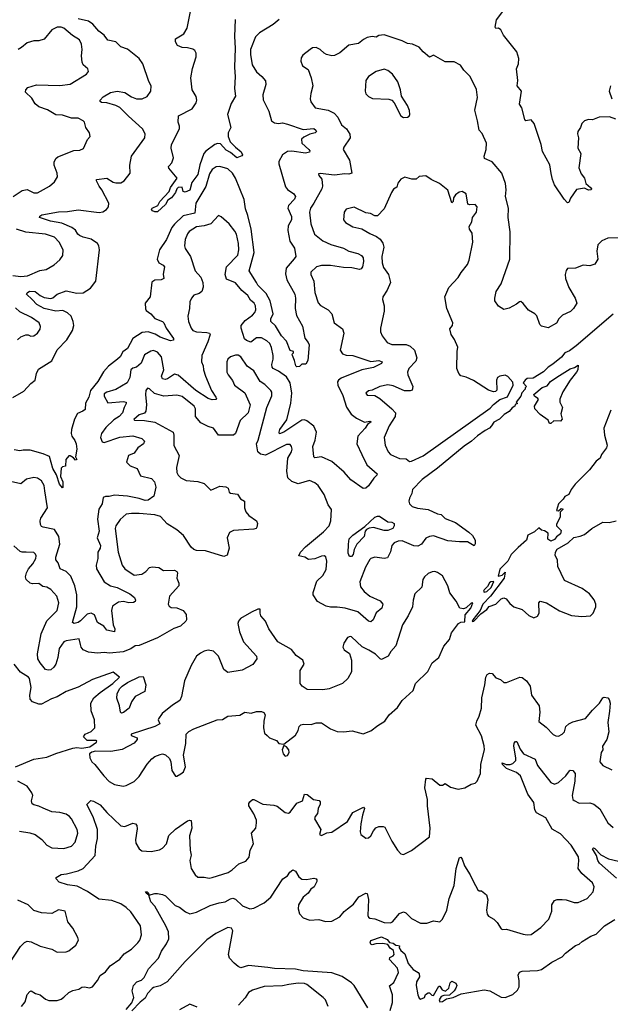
# Model space of a CAD drawing. Extents: x 1995161 to 2088924, y 769148 to 906007.
# Tile 215 of 256: x 2049257 to 2053793, y 829852 to 837413. Entities that reach past the tile are written whole.
import ezdxf

# ---------------------------------------------------------------- set-up
doc = ezdxf.new("R2010")
doc.units = 0

msp = doc.modelspace()

# ---------------------------------------------------------------- linework, layer by layer
at = {"layer": '0CON20XD'}
for points in [[(2050912.2, 837415), (2050906.2, 837283.8), (2050912.3, 837195), (2050907, 837047), (2050913.1, 836975), (2050907.8, 836885), (2050914.2, 836825.8), (2050882, 836768), (2050853.3, 836685), (2050878.8, 836585), (2050857, 836543), (2050857.5, 836515), (2050874, 836475), (2050913.4, 836433.4), (2050958.3, 836398.3), (2050968.8, 836375), (2050962.7, 836367.3), (2050925, 836351.2), (2050875, 836393.8), (2050841.7, 836411.7), (2050800.3, 836460.3), (2050775, 836462.2), (2050756.7, 836453.3), (2050687.2, 836402.8), (2050671.9, 836385), (2050641.6, 836298.4), (2050624.4, 836225), (2050578.2, 836161.8), (2050565, 836104), (2050527, 836087), (2050513.8, 836093.8), (2050505.6, 836125.6), (2050475, 836123.3), (2050464.4, 836115), (2050453.1, 836086.9), (2050424, 836045), (2050393.7, 836026.3), (2050375.8, 835994.2), (2050315, 835938.5), (2050295, 835937.5), (2050278, 835945), (2050268.8, 835955), (2050273.3, 835965), (2050319.2, 835985), (2050333.9, 836016.1), (2050405.5, 836094.5), (2050415.8, 836125), (2050467.5, 836195), (2050403.3, 836273.3), (2050400, 836285), (2050405, 836290), (2050425.9, 836314.1), (2050437.3, 836352.7), (2050420, 836425), (2050421.8, 836455), (2050483.1, 836575), (2050484.3, 836595), (2050473.8, 836626.2), (2050476.7, 836675), (2050580.8, 836729.2), (2050611.9, 836775), (2050616.4, 836793.6), (2050612.5, 836822.5), (2050582.2, 836875), (2050572.2, 836965), (2050583.1, 837036.9), (2050611.7, 837128.3), (2050612, 837155), (2050602, 837175), (2050586.8, 837186.8), (2050545, 837197.5), (2050505, 837198), (2050470, 837215), (2050453, 837243), (2050453.3, 837265), (2050516.4, 837303.6), (2050543.1, 837346.9), (2050569.7, 837475)], [(2053835, 836649.4), (2053785.7, 836665.7), (2053706.4, 836663.6), (2053656.4, 836643.6), (2053625, 836646.7), (2053595, 836636.7), (2053573.3, 836615), (2053563.3, 836585), (2053544, 836555), (2053542, 836535), (2053549.2, 836505), (2053544.2, 836425), (2053566, 836385), (2053551.4, 836275), (2053570, 836230), (2053596, 836195), (2053606, 836155), (2053642, 836125), (2053649.2, 836115), (2053646, 836105), (2053625, 836104.5), (2053595, 836120), (2053532.3, 836107.7), (2053487.3, 836042.7), (2053475, 836010), (2053465, 836007.5), (2053438.8, 836035), (2053365, 836143.8), (2053348.6, 836185), (2053339.5, 836230.5), (2053327.8, 836297.8), (2053271.8, 836401.8), (2053262.5, 836455), (2053208.8, 836615), (2053185, 836643.3), (2053145, 836636.2), (2053135.7, 836645.7), (2053112.5, 836735), (2053096.2, 836765), (2053110, 836865), (2053077.1, 836905), (2053084, 836945), (2053073.8, 837035), (2053088.8, 837075), (2053091.2, 837115), (2053076.4, 837166.4), (2052972.7, 837292.7), (2052952.5, 837335), (2052935, 837347.5), (2052915, 837343.8), (2052910, 837355), (2052918.6, 837411.4), (2052974.1, 837485.9)], [(2049205, 834511.9), (2049289.7, 834560.3), (2049341.7, 834618.3), (2049376.1, 834643.9), (2049385.5, 834695), (2049400.9, 834729.1), (2049505, 834794.2), (2049545, 834877.1), (2049618.1, 834955), (2049661.4, 835025), (2049671.9, 835065), (2049667.8, 835095), (2049652.2, 835135), (2049625, 835162.7), (2049588.5, 835178.5), (2049535, 835175.5), (2049445, 835195.2), (2049389.6, 835225), (2049352.3, 835265), (2049310.5, 835305), (2049313.6, 835315), (2049332.7, 835327.3), (2049375, 835325.8), (2049414.1, 835294.1), (2049445, 835279.3), (2049495, 835270.5), (2049512.6, 835277.4), (2049545.5, 835304.5), (2049615, 835329.6), (2049695, 835312.5), (2049745.4, 835314.6), (2049799.6, 835350.4), (2049842.9, 835405), (2049870, 835645), (2049865.4, 835675), (2049854.3, 835695), (2049805, 835727.8), (2049745, 835742.5), (2049716.1, 835756.1), (2049704.4, 835765), (2049686.7, 835796.7), (2049656.4, 835816.4), (2049579.5, 835849.5), (2049493.3, 835865), (2049410, 835895), (2049411.2, 835905), (2049427.5, 835915), (2049555, 835936.8), (2049625, 835940.4), (2049705, 835952), (2049866.7, 835933.3), (2049895, 835937.8), (2049924, 835955), (2049939.2, 835975), (2049942, 836005), (2049888.9, 836105), (2049866.5, 836135), (2049846.2, 836175), (2049847.5, 836185), (2049925, 836194.6), (2049975, 836164.6), (2049995, 836160.9), (2050035, 836161.1), (2050060, 836175), (2050105.7, 836235), (2050103.1, 836295), (2050115.8, 836365), (2050218.6, 836505), (2050221.9, 836535), (2050201.4, 836575), (2050091.7, 836671.7), (2050025, 836739.2), (2049995, 836753.9), (2049925, 836773.9), (2049886, 836776), (2049875, 836783.3), (2049876.2, 836795), (2049899.3, 836820.7), (2049955, 836853.1), (2050005.6, 836864.4), (2050065, 836852.7), (2050115, 836820.5), (2050155, 836803.8), (2050197.5, 836805), (2050236.8, 836823.2), (2050263.8, 836865), (2050266, 836905), (2050248.3, 836938.3), (2050202, 837075), (2050175, 837114), (2050085.5, 837185.5), (2050034.2, 837205), (2049995, 837242.5), (2049935, 837256.7), (2049906.5, 837295), (2049863.8, 837323.8), (2049819.2, 837379.2), (2049785, 837401.8), (2049705, 837418.9)], [(2051249.4, 837415), (2051203.8, 837376.2), (2051098.6, 837311.4), (2051068.8, 837281.2), (2051030.6, 837185), (2051030, 837145), (2051042.9, 837065), (2051075, 837012), (2051117.6, 836977.6), (2051144.3, 836944.3), (2051148.6, 836915), (2051125.5, 836835), (2051126.6, 836796.6), (2051170.9, 836710.9), (2051192, 836635), (2051215, 836620.8), (2051245, 836615.7), (2051275, 836619.4), (2051315, 836611.1), (2051435, 836570), (2051515, 836577.5), (2051531.9, 836565), (2051535.5, 836555), (2051526.7, 836545), (2051485, 836533.6), (2051438.5, 836511.5), (2051421.1, 836495), (2051424.4, 836465), (2051477.8, 836415), (2051484.4, 836405), (2051482.5, 836395), (2051451.3, 836388.7), (2051346, 836404), (2051315, 836400.7), (2051276.7, 836375), (2051246.9, 836325), (2051246.9, 836305), (2051299.3, 836129.3), (2051315, 836110), (2051362.5, 836075), (2051375.6, 836055), (2051366.5, 836035), (2051321.2, 835985), (2051315.5, 835965), (2051345, 835902.5), (2051344, 835875), (2051320.1, 835829.9), (2051316.2, 835795), (2051332.6, 835712.6), (2051367.3, 835657.3), (2051379.1, 835595), (2051365, 835577.3), (2051304.1, 835505.9), (2051297.8, 835462.2), (2051308.2, 835415), (2051370.8, 835305), (2051375.8, 835275), (2051372.2, 835195), (2051382.3, 835142.3), (2051429.4, 835059.4), (2051447.4, 834967.4), (2051472.9, 834935), (2051480.8, 834915), (2051471.2, 834795), (2051455, 834767.5), (2051423, 834767), (2051405, 834750), (2051385, 834747.5), (2051377.5, 834755), (2051368.8, 834795), (2051351.4, 834835), (2051350, 834845), (2051360, 834855), (2051360, 834865), (2051335, 834872.5), (2051305.2, 834945.2), (2051268.5, 834985), (2051221.3, 835061.3), (2051185.8, 835095), (2051185.6, 835115), (2051204.6, 835155), (2051180.9, 835255), (2051150.6, 835310.6), (2051085.6, 835375), (2051075.3, 835395.3), (2051019.5, 835485), (2051058.4, 835625), (2051034.2, 835805), (2051009.9, 835909.9), (2050991.5, 835961.5), (2050981.1, 836031.1), (2050914.8, 836195), (2050890.3, 836235), (2050855, 836268.3), (2050793.6, 836286.4), (2050765, 836281.8), (2050735, 836262.5), (2050715, 836229.2), (2050687.1, 836132.9), (2050609.6, 836005), (2050602.9, 835927.1), (2050513.8, 835906.2), (2050446.2, 835843.8), (2050425, 835815.7), (2050385.2, 835724.8), (2050331.9, 835645), (2050312.5, 835575), (2050325, 835545.7), (2050358.2, 835528.2), (2050368.5, 835515), (2050357.9, 835457.9), (2050363.3, 835425), (2050344.4, 835415.6), (2050295, 835413.6), (2050271.8, 835398.2), (2050259.4, 835285), (2050221.1, 835235), (2050223, 835193), (2050229.1, 835179.1), (2050265, 835154.4), (2050295, 835119.1), (2050355, 835095.5), (2050365, 835085.8), (2050382.9, 835045), (2050437.5, 834965), (2050437.6, 834952.4), (2050415, 834945.8), (2050335, 834973.8), (2050296.9, 834996.9), (2050245, 835014.7), (2050198.2, 835011.8), (2050127.1, 834965), (2050085, 834887.5), (2050048.2, 834861.8), (2050028.1, 834825), (2050007.5, 834805), (2049938.5, 834751.5), (2049900.2, 834709.8), (2049857.2, 834635), (2049801.8, 834565), (2049789.2, 834515), (2049763.2, 834466.8), (2049759.7, 834420.3), (2049743.2, 834406.8), (2049701.5, 834388.5), (2049676.7, 834345), (2049654, 834266), (2049652.2, 834235), (2049656.2, 834215), (2049680.8, 834180.8), (2049690.7, 834155), (2049694.6, 834115), (2049686.5, 834056.5), (2049695.8, 834034.2), (2049685, 834030), (2049669.4, 834049.4), (2049645, 834064.3), (2049635, 834064), (2049611.2, 834035), (2049610, 833985), (2049585, 833980), (2049575, 833970), (2049570, 833905), (2049587.9, 833865), (2049589.3, 833820.7), (2049585, 833817.5), (2049561.9, 833845), (2049538.8, 833918.8), (2049512.6, 833965), (2049485, 834058.8), (2049438.5, 834078.5), (2049336.4, 834106.4), (2049284, 834106), (2049257.7, 834102.3), (2049215, 834110)], [(2049206.7, 836055), (2049275, 836101.1), (2049315, 836108.1), (2049365, 836084.2), (2049394.2, 836084.2), (2049486.2, 836135), (2049525, 836166.7), (2049548, 836205), (2049544.3, 836235), (2049520.6, 836295), (2049522.1, 836317.9), (2049535, 836346.2), (2049550.2, 836359.8), (2049672.8, 836407.2), (2049719.4, 836410.6), (2049745.9, 836424.1), (2049777.9, 836492.1), (2049798.8, 836515), (2049792, 836545), (2049764.6, 836584.6), (2049755, 836626), (2049745, 836637.1), (2049705, 836656.9), (2049655, 836656.4), (2049585, 836679.2), (2049535, 836681.2), (2049471.7, 836721.7), (2049404.2, 836744.2), (2049375.4, 836765.4), (2049351.1, 836811.1), (2049302, 836855), (2049304, 836875), (2049319.1, 836890.9), (2049385, 836912.7), (2049565, 836907.8), (2049645, 836918.1), (2049770, 836995), (2049786.7, 837015), (2049780, 837035), (2049745.7, 837065.7), (2049735.6, 837085.6), (2049730.5, 837135), (2049737.8, 837185), (2049730.6, 837225), (2049716.9, 837256.9), (2049662.4, 837292.4), (2049596.8, 837346.8), (2049575, 837354.7), (2049545, 837355.3), (2049504.2, 837335.8), (2049445, 837263.8), (2049405, 837250.9), (2049365, 837250.4), (2049315, 837235.4), (2049271.7, 837198.3), (2049245, 837184.7)], [(2053955, 835741.1), (2053775, 835736.2), (2053727.5, 835715), (2053696.4, 835683.6), (2053690, 835635), (2053696.2, 835575), (2053673.3, 835535), (2053635, 835522.5), (2053585, 835528.8), (2053525, 835503.8), (2053465, 835502.5), (2053454.1, 835485.9), (2053446.2, 835455), (2053448, 835425), (2053474, 835355), (2053522, 835275), (2053536, 835235), (2053510, 835195), (2053487.3, 835172.7), (2053425, 835143.3), (2053396.7, 835115), (2053378.8, 835081.2), (2053315, 835046.2), (2053265, 835058), (2053251.1, 835071.1), (2053227.7, 835137.7), (2053212.5, 835155), (2053165, 835183.3), (2053125, 835232.5), (2053105, 835247.5), (2053095, 835246.7), (2053072.3, 835227.7), (2053015, 835196.7), (2052975, 835186.7), (2052933.1, 835213.1), (2052907.3, 835255), (2052905.6, 835275), (2052915.6, 835325), (2052955.8, 835385), (2053022.5, 835575), (2053024.2, 835784.2), (2053009.2, 835895), (2053010, 835965), (2052987.5, 836055), (2052994.2, 836105), (2052988, 836155), (2052960, 836235), (2052885, 836321.2), (2052826.8, 836346.8), (2052824.4, 836365), (2052840.8, 836415), (2052842, 836465), (2052809.7, 836539.7), (2052784.6, 836564.6), (2052774.1, 836635.9), (2052752.4, 836717.6), (2052772.2, 836815), (2052765.4, 836875.4), (2052717.6, 836977.6), (2052668, 837025), (2052642.7, 837062.7), (2052595, 837088.8), (2052525, 837090), (2052435, 837141.2), (2052405, 837126.2), (2052355.9, 837165.9), (2052325, 837201.4), (2052275, 837224.2), (2052235, 837230), (2052195, 837251.2), (2052055, 837296.2), (2052015, 837291.2), (2051995, 837278.8), (2051965, 837282.5), (2051925.3, 837274.7), (2051898.5, 837261.5), (2051860, 837230), (2051785, 837216.9), (2051715, 837158.9), (2051675, 837137.5), (2051655, 837135.6), (2051614.5, 837144.5), (2051594.4, 837154.4), (2051564.4, 837184.4), (2051535, 837198), (2051506.4, 837196.4), (2051488.8, 837185), (2051430.9, 837139.1), (2051419.5, 837120.5), (2051416, 837095), (2051429.2, 837059.2), (2051471.5, 837031.5), (2051496.7, 836965), (2051509.4, 836905), (2051492.2, 836845), (2051488.1, 836805), (2051492.6, 836782.6), (2051526.6, 836736.6), (2051625, 836717.1), (2051672.9, 836695), (2051700, 836665), (2051728, 836605), (2051766, 836575), (2051793.4, 836533.4), (2051795.4, 836504.6), (2051747.5, 836435), (2051742, 836415), (2051790.6, 836335), (2051807.5, 836235), (2051785, 836226.2), (2051755, 836229.2), (2051675, 836218.9), (2051565, 836232.5), (2051550.7, 836229.3), (2051553.3, 836215), (2051576.9, 836186.9), (2051582.2, 836135), (2051576.5, 836115), (2051515, 836004), (2051490, 835965), (2051483.5, 835935), (2051493.6, 835845), (2051521.9, 835765), (2051585, 835714.5), (2051646.7, 835686.7), (2051745, 835658.2), (2051784.2, 835634.2), (2051855, 835617.7), (2051881.9, 835601.9), (2051895.5, 835585), (2051898.2, 835555), (2051888.6, 835515), (2051879.5, 835500.5), (2051865.6, 835494.4), (2051807.7, 835507.7), (2051745, 835508.9), (2051645, 835526.2), (2051574.7, 835525.3), (2051537.1, 835515), (2051492.5, 835475), (2051492.5, 835455), (2051516.1, 835406.1), (2051525, 835317.5), (2051548.6, 835238.6), (2051567, 835217), (2051625, 835185.7), (2051653.8, 835155), (2051673.3, 835085), (2051735, 835038.8), (2051745.6, 835005), (2051718.6, 834875), (2051736.3, 834846.3), (2051765, 834836.5), (2051815, 834833.8), (2051955, 834786.8), (2052014.6, 834795.4), (2052040, 834785), (2052035, 834773.1), (2051975, 834740.8), (2051885, 834722.7), (2051725, 834661.2), (2051705, 834645.4), (2051698.8, 834631.2), (2051700.8, 834605), (2051738, 834528), (2051766.4, 834436.4), (2051803.4, 834383.4), (2051842.6, 834352.6), (2051905, 834321.5), (2051945, 834330), (2051955.8, 834325.8), (2051927.1, 834302.9), (2051911.1, 834275), (2051854.7, 834215), (2051846.9, 834155), (2051885.5, 834075), (2051923.6, 833993.6), (2052003.1, 833925), (2052001.1, 833915), (2051977.7, 833892.3), (2051937, 833833), (2051915, 833816.3), (2051895, 833811.7), (2051799, 833879), (2051749, 833939), (2051655, 834020.7), (2051575, 834056.5), (2051525, 834049.2), (2051516.2, 834055), (2051507.6, 834135), (2051527.1, 834185), (2051536.9, 834245), (2051515, 834291.4), (2051462.4, 834332.4), (2051445, 834340.9), (2051425, 834338.7), (2051285, 834244.3), (2051253, 834233), (2051249.5, 834245), (2051255.4, 834265), (2051308.9, 834341.1), (2051338.8, 834468.8), (2051346.8, 834545), (2051335.3, 834625), (2051305, 834669.3), (2051245, 834713.1), (2051205, 834733.3), (2051196.5, 834745), (2051192.7, 834765), (2051203.9, 834805), (2051203.8, 834833.8), (2051191.5, 834895), (2051177.1, 834925), (2051155, 834946.2), (2051115, 834970.4), (2051075, 834969.1), (2051033.5, 834936.5), (2050998.5, 834948.5), (2050983.2, 834963.2), (2050958.2, 835045), (2050958.8, 835065), (2050987.6, 835102.4), (2051045, 835144.6), (2051062.3, 835165), (2051071.8, 835185), (2051068.5, 835215), (2051059.1, 835235), (2051030, 835260), (2051010, 835295), (2050962.4, 835332.4), (2050915, 835392.5), (2050845, 835421.1), (2050834.5, 835455), (2050846.2, 835515), (2050931.8, 835605), (2050939.7, 835645), (2050936.6, 835695), (2050921.8, 835765), (2050909.6, 835789.6), (2050865, 835844.3), (2050805, 835900), (2050785, 835908.8), (2050724.1, 835845.9), (2050675, 835828.8), (2050615, 835822), (2050558.1, 835785), (2050545, 835769.2), (2050527.3, 835725), (2050522.3, 835675), (2050527.5, 835655), (2050570, 835595), (2050603.8, 835485), (2050647.1, 835435), (2050664.4, 835395), (2050665, 835360), (2050655.7, 835325), (2050635, 835310), (2050595, 835297.5), (2050575.7, 835275), (2050564.3, 835245), (2050560.8, 835195), (2050547.5, 835135), (2050554.2, 835095), (2050572.9, 835045), (2050587.2, 835027.2), (2050615, 835015.5), (2050695, 835011.8), (2050715.7, 835005), (2050718.9, 834995), (2050701.8, 834938.2), (2050657.1, 834832.9)], [(2052205, 836662.9), (2052235, 836664), (2052247.5, 836672.5), (2052252.9, 836685), (2052251.4, 836715), (2052235, 836753.3), (2052190, 836825), (2052181.9, 836875), (2052160.4, 836935), (2052119.4, 836995), (2052085, 837023.1), (2052055, 837033.8), (2051994.4, 837015.6), (2051935, 836975.8), (2051915.5, 836944.5), (2051910, 836865), (2051915, 836843.3), (2051935, 836823.3), (2051967.5, 836807.5), (2052092.7, 836802.7), (2052115.7, 836795.7), (2052133.8, 836775), (2052184, 836675), (2052205, 836662.9)], [(2053793.3, 836905), (2053783.8, 836865), (2053803.8, 836805)], [(2052250.5, 834020.5), (2052265, 834022.5), (2052355, 834062.4), (2052870.5, 834429.5), (2052895, 834457.1), (2052944.6, 834495.4), (2053004.6, 834515.4), (2053047.5, 834605), (2053045, 834630), (2053005, 834673.3), (2052985, 834682.5), (2052945, 834676.2), (2052926.1, 834663.9), (2052918, 834645), (2052921.1, 834568.9), (2052911.5, 834558.5), (2052895, 834555.6), (2052858.7, 834568.7), (2052741.9, 834641.9), (2052685, 834666.7), (2052645, 834676.7), (2052630, 834695), (2052614.2, 834735), (2052615.8, 834865), (2052621.3, 834898.7), (2052596.6, 834956.6), (2052570, 834995), (2052561.7, 835038.3), (2052581.2, 835065), (2052584, 835085), (2052538.8, 835195), (2052522.9, 835285), (2052553.7, 835356.3), (2052625, 835432.5), (2052647.8, 835472.2), (2052696.1, 835533.9), (2052710, 835565), (2052738.1, 835705), (2052732.6, 835772.6), (2052712.5, 835805), (2052708.2, 835825), (2052728.7, 835861.3), (2052734.3, 835895), (2052764.1, 835935), (2052769.6, 835975), (2052755, 835993.3), (2052715, 835990), (2052698.8, 835995), (2052685.7, 836075), (2052655, 836094.4), (2052632.1, 836087.9), (2052603.4, 836066.6), (2052590, 836045), (2052585, 836017.5), (2052575, 836006.7), (2052545, 836103.3), (2052480, 836155), (2052416.7, 836186.7), (2052375, 836212.5), (2052325, 836207.5), (2052301.7, 836188.3), (2052268.3, 836188.3), (2052215, 836202.5), (2052185, 836187.5), (2052162.3, 836157.7), (2052153, 836127), (2052128.8, 836111.2), (2052112, 836085), (2052055, 835960), (2052005, 835907.5), (2051985, 835907.5), (2051950, 835925), (2051915, 835930), (2051825, 835972.9), (2051765, 835958), (2051748.8, 835935), (2051743.8, 835875), (2051760, 835855), (2051815, 835822.5), (2051885, 835806), (2051945, 835770.8), (2051998.3, 835748.3), (2052026.2, 835726.2), (2052046.9, 835696.9), (2052053.2, 835665), (2052039.1, 835595), (2052040, 835545), (2052050.9, 835510.9), (2052088.9, 835455), (2052105.8, 835395), (2052080, 835335), (2052046, 835285), (2052044.2, 835265), (2052057.5, 835215), (2052056.8, 835173.2), (2052028, 835045), (2052029.2, 835015), (2052042, 834985), (2052080, 834935), (2052115, 834918.2), (2052225, 834917.3), (2052255.8, 834905), (2052288.9, 834875), (2052307.9, 834815), (2052300.6, 834789.4), (2052244.8, 834735.2), (2052236.7, 834705), (2052237.8, 834685), (2052276.3, 834595), (2052271.2, 834568.8), (2052255, 834562.6), (2052211.9, 834561.9), (2052125, 834600), (2052085, 834607.8), (2052022.5, 834595), (2051965, 834568.8), (2051935, 834563.3), (2051916.7, 834545), (2051925, 834530), (2051985, 834526.7), (2052023.3, 834505), (2052115, 834425.7), (2052143.1, 834393.1), (2052141.3, 834365), (2052094.4, 834295), (2052057.5, 834205), (2052064.3, 834145), (2052087.1, 834095), (2052103.8, 834073.8), (2052172.9, 834042.9), (2052225, 834040.8), (2052250.5, 834020.5)], [(2049205, 835449.6), (2049265, 835440.4), (2049317.5, 835445), (2049412.6, 835487.4), (2049460, 835495), (2049520.6, 835529.4), (2049565, 835568), (2049588.3, 835601.7), (2049590.5, 835645), (2049560.4, 835705), (2049525, 835742.5), (2049456.2, 835766.2), (2049305, 835781.2), (2049233.5, 835803.5)], [(2049241.2, 834955), (2049265, 834976.2), (2049305, 834993.3), (2049322.5, 834992.5), (2049341.7, 834981.7), (2049365, 834983.8), (2049395, 835006.7), (2049413.8, 835035), (2049417.3, 835057.3), (2049406, 835085), (2049348, 835125), (2049258.3, 835168.3), (2049225, 835199.4)], [(2053815, 835152.6), (2053530.5, 834909.5), (2053479.7, 834870.3), (2053445, 834853.8), (2053417.6, 834822.4), (2053352, 834768), (2053315, 834745.5), (2053280.6, 834709.4), (2053200, 834660), (2053155, 834656.6), (2053138.1, 834645), (2053124.3, 834624.3), (2053150, 834595), (2053140, 834585), (2053140, 834575), (2053113, 834547), (2053107, 834523), (2053070, 834475), (2053080, 834465), (2053061.7, 834458.3), (2053060, 834445), (2053038.3, 834431.7), (2053015, 834403.8), (2052978.5, 834381.5), (2052941.4, 834345), (2052898.3, 834321.7), (2052880.4, 834295)], [(2050657.1, 834832.9), (2050654, 834785), (2050666.2, 834755), (2050668.5, 834725), (2050683.3, 834675), (2050730.9, 834565), (2050764.2, 834515), (2050768, 834505), (2050763.8, 834496.2), (2050735, 834493.1), (2050705, 834504.3), (2050610, 834565), (2050474.2, 834684.2), (2050445, 834689.6), (2050391.9, 834655), (2050375, 834650.9), (2050354.8, 834654.8), (2050347.2, 834675), (2050364, 834725), (2050345.8, 834825), (2050315, 834858.5), (2050285, 834873.6), (2050265, 834868.2), (2050215, 834838.5), (2050190, 834775), (2050155, 834745.4), (2050125, 834736.1), (2050110.9, 834725), (2050102.1, 834665), (2050082, 834625), (2049995, 834572.7), (2049925, 834553.3), (2049905, 834538.5), (2049905, 834520.5), (2049935, 834471.6), (2050055, 834480), (2050074.2, 834475), (2050075.5, 834465), (2050058.7, 834435), (2050047.1, 834395), (2050021.2, 834365), (2049980.8, 834339.2), (2049919.8, 834280.2), (2049885.5, 834235), (2049876.9, 834205), (2049891.1, 834171.1), (2049905, 834166), (2050025, 834207.3), (2050126.6, 834216.6), (2050195, 834196.4), (2050214.4, 834175), (2050208.5, 834155), (2050164.7, 834125.3), (2050136.7, 834085), (2050093.3, 834066.7), (2050078.1, 834015), (2050105, 833987.9), (2050160, 833965), (2050185, 833911.1), (2050269.1, 833889.1), (2050293.2, 833865), (2050303.2, 833823.2), (2050286.8, 833753.2), (2050245, 833723.6), (2050220.5, 833720.5), (2050175, 833736.2), (2050085, 833753.8), (2049985, 833761.6), (2049945, 833751.5), (2049915, 833752.5), (2049897.3, 833742.7), (2049890.5, 833695), (2049863.8, 833655), (2049853.4, 833576.6), (2049867.7, 833485), (2049852.7, 833435), (2049878.1, 833375), (2049873.8, 833355), (2049856.2, 833325), (2049857.1, 833275), (2049845.3, 833225), (2049848, 833195), (2049905, 833095.6), (2049955.4, 833065.4), (2050005, 833053.6), (2050102, 833005), (2050140, 832975), (2050147.5, 832955), (2050145, 832943.8), (2050131.7, 832938.3), (2050095, 832935.8), (2050054.5, 832944.5), (2050015, 832939.5), (2049969.6, 832910.4), (2049962.1, 832875), (2049975.7, 832765), (2049987.5, 832735), (2049985, 832713.3), (2049927.5, 832725), (2049902, 832755), (2049855, 832784.4), (2049831.3, 832841.3), (2049805, 832856.2), (2049775, 832848.9), (2049725, 832796.2), (2049705, 832783.1), (2049675.8, 832775.8), (2049662.7, 832782.7), (2049694.7, 832905), (2049696.5, 832995), (2049680.3, 833065), (2049650, 833140), (2049615, 833176.5), (2049567, 833197), (2049551.7, 833241.7), (2049535.5, 833265.5), (2049535.6, 833285.6), (2049566.4, 833385), (2049558.4, 833445), (2049525, 833498.2), (2049436.7, 833515), (2049425, 833522), (2049417.5, 833537.5), (2049414.6, 833565), (2049420, 833585), (2049470, 833665), (2049450, 833795), (2049445.6, 833835.6), (2049425, 833872.5), (2049395, 833892.9), (2049365, 833898.4), (2049308.6, 833885), (2049265, 833848), (2049187.3, 833867.3)], [(2052880.4, 834295), (2052864.4, 834275), (2052830.9, 834259.1), (2052771.9, 834218.1), (2052727.8, 834175), (2052671.5, 834138.5), (2052465, 833968.7), (2052348.6, 833881.4), (2052273.5, 833805), (2052268, 833775), (2052250.4, 833739.6), (2052246.5, 833715), (2052251.1, 833695), (2052272, 833675), (2052312.3, 833662.3), (2052395, 833652.5), (2052465, 833619.1), (2052495, 833612.1), (2052525, 833583.1), (2052605, 833551.7), (2052707.7, 833477.7), (2052735, 833451.8), (2052754.2, 833415), (2052755, 833387.5), (2052746.7, 833373.3), (2052695, 833402.4), (2052633.8, 833403.8), (2052545, 833410.8), (2052435, 833450), (2052404.7, 833445.3), (2052375, 833431.1), (2052344.1, 833385.9), (2052315, 833370), (2052285, 833372.5), (2052195, 833410.3), (2052165, 833409.1), (2052131.9, 833395), (2052115.5, 833375), (2052104.6, 833325.4), (2052080.8, 833279.2), (2052055, 833273.9), (2051985, 833285.4), (2051955, 833276.4), (2051945, 833266.9), (2051911.7, 833208.3), (2051869.2, 833095), (2051875, 833058.6), (2051902.4, 833022.4), (2051947, 832987), (2052025, 832950), (2052045.7, 832925), (2052038.6, 832895), (2051995, 832857.5), (2051972.5, 832805), (2051955, 832788), (2051935, 832792.9), (2051855, 832864.4), (2051757.1, 832892.9), (2051695, 832902.1), (2051645, 832901.4), (2051610.3, 832910.3), (2051543.7, 832943.7), (2051511.1, 832995), (2051510.6, 833015), (2051539.1, 833100.9), (2051584.4, 833145), (2051610.3, 833189.7), (2051615.5, 833255), (2051608.2, 833288.2), (2051595, 833294.4), (2051575, 833292.7), (2051525, 833273.6), (2051475, 833267.5), (2051446.4, 833286.4), (2051400, 833295), (2051414, 833325), (2051451.5, 833365), (2051590.2, 833479.8), (2051633.2, 833525), (2051647.1, 833565), (2051652, 833652), (2051625, 833686.7), (2051595.4, 833765.4), (2051548.1, 833835), (2051525, 833857.1), (2051483.2, 833873.2), (2051395, 833848.5), (2051347.1, 833867.1), (2051315.6, 833895), (2051309.1, 833945), (2051317.1, 834045), (2051344.2, 834095), (2051348.6, 834115), (2051345.7, 834135), (2051335, 834150), (2051305, 834150.8), (2051145, 834069.6), (2051107.4, 834077.4), (2051086.7, 834095), (2051075.5, 834155), (2051088.5, 834185), (2051155.6, 834435), (2051193.3, 834525), (2051193.2, 834553.2), (2051187.1, 834565), (2051140.8, 834610.8), (2051105, 834634.4), (2051055, 834716), (2051005, 834751.2), (2050954.6, 834824.6), (2050935, 834836.9), (2050913.2, 834836.8), (2050876.8, 834823.2), (2050856, 834805), (2050847.5, 834785), (2050848.1, 834705), (2050857.1, 834685), (2050892.6, 834642.6), (2050908, 834605), (2050986.1, 834546.1), (2051027.5, 834455), (2051012.7, 834395), (2050950, 834335), (2050914, 834236), (2050898.9, 834221.1), (2050785, 834222.3), (2050745.2, 834275.2), (2050705, 834287.7), (2050647.4, 834317.4), (2050608.3, 834365), (2050607.6, 834425), (2050596.9, 834445), (2050505, 834520), (2050465, 834528.8), (2050365, 834521.1), (2050291.9, 834541.9), (2050255, 834578), (2050237.5, 834582.5), (2050226.7, 834565), (2050224.4, 834535.6), (2050230.5, 834455), (2050224.7, 834405.3), (2050215, 834391.9), (2050175, 834379.3), (2050133.6, 834343.6), (2050137.5, 834337.5), (2050215, 834335.7), (2050295, 834322.3), (2050435.6, 834245.6), (2050441.7, 834221.7), (2050442.1, 834142.1), (2050480.8, 834065), (2050461.8, 833975), (2050463.5, 833935), (2050474.3, 833915), (2050495, 833895.7), (2050535, 833874.5), (2050625, 833866.4), (2050675, 833851.8), (2050725, 833801.1), (2050795, 833830.9), (2050840, 833825), (2050858, 833815), (2050865.8, 833785.8), (2050875, 833778), (2050930, 833770), (2050952.2, 833732.2), (2050983.1, 833715), (2050984.7, 833665), (2050993.2, 833633.2), (2051015.9, 833605.9), (2051076.2, 833565), (2051083.3, 833545), (2051077.5, 833515), (2051073.3, 833506.7), (2051055, 833501.2), (2050899.1, 833490.9), (2050868, 833475), (2050849.4, 833435), (2050866, 833355), (2050850.5, 833299.5), (2050825, 833290), (2050685, 833334.4), (2050615, 833336.7), (2050595, 833344.4), (2050575, 833362.5), (2050515, 833451.9), (2050465, 833494.4), (2050390.4, 833540.4), (2050338.6, 833598.6), (2050295, 833610.6), (2050175, 833619.6), (2050115, 833621.1), (2050075, 833614.5), (2050027.5, 833575), (2049995, 833526), (2049989.6, 833505), (2050012.7, 833325), (2050043.8, 833223.8), (2050064.5, 833195), (2050135, 833147.9), (2050195, 833155.3), (2050225.4, 833175), (2050254.5, 833205), (2050275, 833211.2), (2050325, 833205.3), (2050362.7, 833182.7), (2050445, 833186.4), (2050464.4, 833175), (2050469.2, 833165), (2050463.1, 833125), (2050479.7, 833085), (2050479.6, 833065), (2050408.5, 832985), (2050397.3, 832925), (2050405, 832909.4), (2050419.5, 832899.5), (2050465, 832897.5), (2050513.8, 832875), (2050536.7, 832845), (2050538.8, 832805), (2050533.8, 832795), (2050492.9, 832755), (2050442.1, 832737.9), (2050315, 832664.8), (2050175, 832607.5), (2050145, 832604), (2050109.4, 832580.6), (2050051.9, 832558.1), (2049947.9, 832547.9), (2049905, 832553.3), (2049855, 832547.8), (2049785.6, 832555.6), (2049743.3, 832575), (2049728.5, 832595), (2049724.6, 832614.6), (2049715, 832658), (2049615, 832643.7), (2049595, 832634.7), (2049559.1, 832585), (2049550, 832515), (2049534.5, 832465), (2049519.4, 832440.6), (2049495, 832421.2), (2049475, 832416.7), (2049455, 832423.8), (2049414.4, 832475), (2049397.5, 832505), (2049393.4, 832543.4), (2049422.2, 832697.8), (2049465, 832795.5), (2049545.6, 832875), (2049558.9, 832935), (2049541.4, 832985), (2049497.1, 833037.1), (2049465, 833054.5), (2049435, 833061.1), (2049405, 833083.6), (2049355, 833081.6), (2049336.6, 833086.6), (2049306.4, 833115), (2049300.9, 833135), (2049309.6, 833165), (2049324.8, 833195.2), (2049357.5, 833235), (2049380, 833275), (2049383.8, 833295), (2049378.8, 833308.8), (2049365, 833321.2), (2049306.7, 833323.3), (2049275, 833323.6), (2049259.8, 833329.8), (2049211.9, 833371.9)], [(2053335, 834312.5), (2053325, 834312.5), (2053316.4, 834336.4), (2053255, 834381.2), (2053213.8, 834425), (2053210.8, 834445), (2053241.2, 834495), (2053236.7, 834505), (2053210.9, 834520.9), (2053205.8, 834535), (2053270.5, 834589.5), (2053308.9, 834601.1), (2053334.6, 834635.4), (2053381.4, 834668.6), (2053485, 834732.9), (2053517.7, 834742.3), (2053545, 834760), (2053543.3, 834725), (2053533.8, 834705), (2053485.8, 834645), (2053428.8, 834555), (2053405, 834497.5), (2053405.8, 834475), (2053425.8, 834435), (2053413.8, 834385), (2053422.5, 834345), (2053409.3, 834330.7), (2053358.3, 834331.7), (2053335, 834312.5)], [(2053795.8, 834415), (2053742.5, 834275), (2053747.3, 834222.7), (2053768.8, 834145), (2053763.3, 834125), (2053726, 834075), (2053714.3, 834045.7), (2053685, 834022), (2053633.8, 833956.2), (2053524.2, 833845), (2053492.9, 833805), (2053474.2, 833765.8), (2053445, 833751.2), (2053430.3, 833729.7), (2053396.2, 833695), (2053380, 833645), (2053395, 833640), (2053415, 833660), (2053430, 833655), (2053408.3, 833631.7), (2053406.7, 833595), (2053380, 833535), (2053380, 833525), (2053415, 833490), (2053410, 833465), (2053378.8, 833441.2), (2053365, 833421.2), (2053335, 833407.5), (2053313, 833423), (2053315, 833470), (2053287, 833487), (2053265, 833492.5), (2053245, 833510), (2053210.5, 833479.5), (2053160, 833455), (2053150, 833415), (2053085, 833360.8), (2053032, 833305), (2053006, 833254), (2052945, 833192), (2052930.7, 833140.7), (2052963.6, 833146.4), (2052985, 833170), (2052976.7, 833125), (2052873.8, 832985), (2052813.8, 832925), (2052794.3, 832875.7), (2052737.5, 832805), (2052731.7, 832791.7)], [(2051790.6, 833290.6), (2051780.4, 833315), (2051781.1, 833385), (2051787.9, 833425), (2051816.2, 833455), (2051908, 833522), (2051985, 833591.9), (2052005, 833601.2), (2052020.6, 833600.6), (2052085, 833555.8), (2052115, 833554.4), (2052132.5, 833545), (2052132.3, 833525), (2052123.9, 833506.1), (2052085, 833490.4), (2052055, 833490.6), (2051975, 833512.4), (2051942, 833508), (2051921.6, 833498.4), (2051911.1, 833485), (2051902.5, 833445), (2051845.5, 833384.5), (2051826.9, 833345), (2051818.1, 833305), (2051805, 833290.8), (2051790.6, 833290.6)], [(2052731.7, 832791.7), (2052745, 832793.8), (2052798.8, 832851.2), (2052845, 832884), (2052862.7, 832907.3), (2052913.3, 832925), (2052955, 832966.7), (2052975, 832973.3), (2052992.5, 832965), (2053020.3, 832930.3), (2053053, 832903), (2053115, 832883.8), (2053166.4, 832836.4), (2053205, 832820), (2053235, 832832.5), (2053247.5, 832855), (2053243.8, 832935), (2053255, 832946.7), (2053303.9, 832933.9), (2053403.9, 832873.9), (2053495, 832837.5), (2053575, 832830), (2053640, 832835), (2053662.5, 832855), (2053682.5, 832905), (2053682.5, 832925), (2053668.3, 832958.3), (2053632.5, 833005), (2053577.5, 833045), (2053440, 833105), (2053391.2, 833215), (2053386.7, 833265), (2053369.3, 833299.3), (2053372.5, 833325), (2053385, 833347.1), (2053469.2, 833395), (2053513.8, 833436.2), (2053562.6, 833447.4), (2053595, 833459.2), (2053651.2, 833505), (2053736.4, 833553.6), (2053785, 833552.5), (2053837.5, 833565)], [(2050052.3, 831527.7), (2050075, 831532), (2050135, 831564), (2050175, 831600), (2050235.8, 831695), (2050272.4, 831737.6), (2050295, 831754), (2050335, 831770), (2050355, 831774), (2050377.9, 831767.9), (2050408.7, 831738.7), (2050417.5, 831715), (2050425, 831647.5), (2050453.6, 831603.6), (2050465, 831602.5), (2050495, 831621.2), (2050515, 831636.7), (2050530.8, 831675), (2050516, 831765), (2050532.2, 831855), (2050534.4, 831925), (2050555, 831945.6), (2050595, 831967.8), (2050773.6, 832036.4), (2050815, 832038.9), (2050856.7, 832063.3), (2050947.9, 832072.1), (2050985, 832094.2), (2051035, 832088.5), (2051075, 832101.4), (2051115, 832100.8), (2051131.4, 832091.4), (2051141.2, 832075), (2051131.2, 832025), (2051130, 831975), (2051137.5, 831935), (2051157.5, 831915), (2051175, 831897.5), (2051228.3, 831878.3), (2051247.5, 831855), (2051285, 831850), (2051375, 831917.5), (2051395.8, 831954.2), (2051404.3, 831985.7), (2051415, 831996.7), (2051436.1, 832003.9), (2051495, 832000), (2051535, 832012.5), (2051575, 832012.5), (2051645, 831966.7), (2051695, 831946.7), (2051745, 831943.8), (2051811.7, 831951.7), (2051895, 831928), (2051955, 831951.2), (2052007, 831993), (2052060.8, 832025), (2052095, 832074.2), (2052159.1, 832130.9), (2052194.4, 832185), (2052277.9, 832262.1), (2052295.7, 832314.3), (2052391.9, 832408.1), (2052425, 832473.3), (2052476.1, 832513.9), (2052515, 832602.5), (2052557, 832653), (2052574.2, 832705), (2052626.2, 832775), (2052645, 832787.5), (2052675, 832790), (2052677.5, 832842.5), (2052721.2, 832895), (2052737.5, 832935), (2052725, 832933.3), (2052685, 832896.7), (2052665, 832887.5), (2052637.5, 832895), (2052608.3, 832948.3), (2052561.7, 833011.7), (2052544, 833065), (2052505, 833142.5), (2052465, 833168.8), (2052445, 833175.8), (2052425, 833174), (2052395, 833160), (2052365, 833133.3), (2052354.2, 833115), (2052345.8, 833055), (2052292, 833005), (2052278, 832955), (2052273.3, 832905), (2052240.8, 832835), (2052197.5, 832765), (2052145.6, 832605), (2052107.9, 832562.1), (2052085.8, 832525), (2052035, 832500), (2052025, 832503.5), (2051990.7, 832540.7), (2051938.1, 832571.9), (2051888.1, 832598.1), (2051805, 832674), (2051795, 832676.2), (2051775, 832668), (2051745.8, 832625), (2051740, 832595), (2051749.2, 832575), (2051790, 832545), (2051805.4, 832495), (2051806.5, 832405), (2051777.3, 832352.7), (2051735.3, 832314.7), (2051635, 832273.8), (2051585, 832266.2), (2051465, 832270), (2051426.2, 832295), (2051411.2, 832315), (2051410, 832415), (2051441.1, 832465), (2051431.4, 832495), (2051380, 832530), (2051345, 832576.2), (2051238.8, 832635), (2051170.8, 832735), (2051145.7, 832795), (2051109.2, 832835), (2051102.9, 832855), (2051105, 832886.2), (2051085.6, 832885.6), (2051036.8, 832863.2), (2050952.5, 832815), (2050936.5, 832795), (2050933.3, 832775), (2050945, 832713.3), (2050976.4, 832636.4), (2051076.2, 832525), (2051078.8, 832505), (2051047.7, 832462.3), (2050965, 832418.6), (2050855, 832400), (2050825, 832423.3), (2050783.1, 832525), (2050745, 832564), (2050705, 832570.8), (2050675, 832564.4), (2050645, 832549.4), (2050614.2, 832525), (2050575, 832453.3), (2050523.8, 832335), (2050500, 832215), (2050485.8, 832185), (2050430.2, 832149.8), (2050350, 832085), (2050322, 832045), (2050320, 832035), (2050332.5, 832005), (2050294.4, 831985.6), (2050113.8, 831925), (2050112.5, 831915), (2050158, 831898), (2050158.8, 831885), (2050135, 831857.5), (2050045, 831808.1), (2049956.8, 831793.2), (2049840, 831795), (2049811.2, 831788.8), (2049794.1, 831775.9), (2049796.7, 831745), (2049810, 831715), (2049833.9, 831693.9), (2049902, 831605), (2049945, 831562.5), (2049985, 831540.6), (2050052.3, 831527.7)], [(2052825, 833017.5), (2052845, 833021.2), (2052878.3, 833051.7), (2052898.3, 833098.3), (2052876.1, 833096.1), (2052865, 833087.5), (2052849.7, 833060.3), (2052824, 833035), (2052820, 833025), (2052825, 833017.5)], [(2049225, 831675.6), (2049365, 831734.6), (2049465, 831748.9), (2049535, 831778.8), (2049665, 831818.7), (2049695, 831823.8), (2049735, 831817.5), (2049795, 831830), (2049846.2, 831865), (2049850, 831875), (2049845, 831876.9), (2049775, 831878.6), (2049746.2, 831905), (2049760.8, 831925), (2049805, 831946.9), (2049834, 831975), (2049831.4, 832035), (2049806.9, 832105), (2049803.1, 832165), (2049825.5, 832205), (2049875, 832247.1), (2049972.9, 832315), (2050022.5, 832365), (2049975, 832402.5), (2049815, 832346.8), (2049705, 832286.7), (2049615, 832254.8), (2049545, 832211.9), (2049502.1, 832197.9), (2049425, 832156.9), (2049405, 832155.6), (2049355, 832174.5), (2049337.5, 832195), (2049333.8, 832225), (2049345.7, 832285), (2049333.2, 832353.2), (2049324, 832365), (2049263.5, 832403.5), (2049215, 832463.3)], [(2049272, 829835), (2049299.5, 829870.5), (2049315, 829926), (2049335, 829950.8), (2049345, 829954.3), (2049378.8, 829935), (2049415, 829925.4), (2049455, 829891.1), (2049481.7, 829881.7), (2049545, 829880), (2049575, 829890), (2049595, 829906), (2049635, 829941.9), (2049665, 829957.5), (2049711.7, 829968.3), (2049735, 829983.3), (2049753.8, 829986.2), (2049792.1, 829977.9), (2049815, 829987.1), (2049855.7, 830035), (2049875, 830072), (2049915, 830100), (2049952.3, 830147.7), (2050025, 830199.2), (2050059.8, 830240.2), (2050115, 830276), (2050164.3, 830325), (2050180, 830345), (2050192.5, 830385), (2050184.4, 830455), (2050111.1, 830561.1), (2050075.6, 830595), (2050035, 830623.6), (2049965, 830650), (2049865, 830659.4), (2049777.6, 830717.6), (2049698.2, 830758.2), (2049625, 830768.7), (2049559.1, 830789.1), (2049536.7, 830815), (2049536.7, 830825), (2049575, 830849.4), (2049617, 830853), (2049705, 830876.2), (2049744, 830895), (2049836.9, 830995), (2049840.7, 831065), (2049855.3, 831125), (2049855.4, 831194.6), (2049821.4, 831291.4), (2049773.3, 831385), (2049804.2, 831415.8), (2049825, 831412), (2049875, 831383.1), (2049925.5, 831325.5), (2050035, 831222.5), (2050065, 831217.5), (2050125, 831242), (2050147.7, 831237.7), (2050155.8, 831225.8), (2050159.4, 831199.4), (2050145.8, 831115.8), (2050149.7, 831089.7), (2050174, 831045), (2050195, 831030), (2050265.9, 831024.1), (2050331.2, 831038.8), (2050355, 831050), (2050385, 831083.8), (2050403, 831147), (2050452.4, 831197.6), (2050545, 831260), (2050565, 831266.7), (2050573, 831263), (2050580, 831205), (2050560.8, 831145), (2050565.5, 831035), (2050573.5, 830996.5), (2050563.6, 830955), (2050574.4, 830895), (2050605, 830846.2), (2050625, 830829.2), (2050675, 830828.9), (2050711.5, 830821.5), (2050734.5, 830825.5), (2050858.8, 830865), (2050890, 830885), (2050939.8, 830930.2), (2050995, 830951.1), (2051018.9, 830981.1), (2051028.2, 831035), (2051052.7, 831085), (2051036.2, 831165), (2051071.4, 831205), (2051075.7, 831245.7), (2051075.7, 831265), (2051055.3, 831315.3), (2051017.9, 831375), (2051017.1, 831392.9), (2051024.6, 831405.4), (2051045, 831424), (2051055, 831424.2), (2051125, 831388.5), (2051209.7, 831380.3), (2051235, 831374), (2051295, 831324), (2051321.7, 831318.3), (2051335, 831326.7), (2051384.3, 831395.7), (2051430, 831415), (2051445, 831466.2), (2051465, 831462), (2051514.5, 831424.5), (2051557.1, 831417.1), (2051565.6, 831405.6), (2051565, 831387.5), (2051548.6, 831355), (2051543.1, 831316.9), (2051526, 831295), (2051521.4, 831275), (2051568.8, 831195), (2051560, 831155), (2051575, 831147.5), (2051615, 831167.5), (2051655, 831174.3), (2051773.8, 831255), (2051815, 831324.3), (2051896.7, 831366.7), (2051906, 831355), (2051888.8, 831305), (2051876.4, 831236.4), (2051872, 831175), (2051877.5, 831155), (2051915, 831127.5), (2051935, 831130), (2051953.3, 831145), (2051973.8, 831185), (2051993.2, 831206.8), (2052015, 831216), (2052048.3, 831218.3), (2052061.2, 831211.2), (2052114, 831105), (2052158, 831035), (2052185, 831006.7), (2052205, 831001.2), (2052265, 831032), (2052405, 831137.5), (2052408.5, 831205), (2052387.8, 831375), (2052387.9, 831425), (2052369.1, 831515), (2052375, 831580), (2052381.4, 831588.6), (2052425, 831582), (2052485, 831534.4), (2052505, 831534.3), (2052525, 831546.7), (2052565, 831519.2), (2052625, 831503.3), (2052675, 831513.3), (2052725, 831541.2), (2052755, 831550), (2052770, 831565), (2052796.1, 831623.9), (2052798.9, 831695), (2052826.1, 831806.1), (2052825, 831837.5), (2052805, 831913.3), (2052761.4, 831995), (2052767.5, 832025), (2052786.6, 832063.4), (2052803.1, 832125), (2052805.6, 832204.4), (2052829.2, 832305), (2052836, 832365), (2052846.7, 832385), (2052865, 832393.8), (2052885, 832393.3), (2052915, 832360), (2052950, 832345), (2052975, 832323.8), (2052995, 832324), (2053097, 832363), (2053115, 832360.5), (2053149.5, 832335), (2053176.9, 832295), (2053187.1, 832225), (2053245.7, 832145), (2053252.5, 832095), (2053243.1, 832023.1), (2053299.7, 831979.7), (2053355, 831923.3), (2053375, 831913.3), (2053395, 831911.2), (2053423.3, 831925), (2053440, 831945), (2053451.2, 831985), (2053475, 832006.2), (2053505, 832020), (2053603.3, 832046.7), (2053655, 832111.4), (2053710, 832165), (2053735, 832204), (2053745, 832209.2), (2053775, 832206), (2053785, 832192.5), (2053791.1, 832165), (2053786.7, 832103.3)], [(2050038.6, 832088.6), (2050030, 832095), (2050023.6, 832145), (2050003, 832203), (2050005.5, 832235), (2050024.1, 832275), (2050042.8, 832295), (2050085, 832323.2), (2050175, 832367.6), (2050205, 832368.9), (2050226.5, 832305), (2050218.6, 832255), (2050143.1, 832215), (2050114.6, 832175), (2050098.1, 832125), (2050055, 832091.8), (2050038.6, 832088.6)], [(2053786.7, 832103.3), (2053774.3, 832015), (2053781.8, 831945), (2053765.6, 831885), (2053732.5, 831835), (2053736.2, 831805), (2053723.8, 831785), (2053712, 831715), (2053736.7, 831685), (2053805, 831652.5)], [(2050075, 829811.2), (2050117.8, 829862.2), (2050132.5, 829905), (2050120, 829955), (2050130, 829995), (2050156.7, 830025), (2050191.8, 830038.2), (2050213.1, 830056.9), (2050246.2, 830123.8), (2050323.9, 830206.1), (2050345, 830260), (2050384.2, 830315), (2050403.3, 830355), (2050399.3, 830409.3), (2050380, 830455), (2050294.5, 830604.5), (2050265, 830638.8), (2050250, 830690), (2050227.5, 830705), (2050224.1, 830715.9), (2050235, 830716.2), (2050245.8, 830705.8), (2050250, 830690), (2050295, 830703.3), (2050315, 830703.3), (2050355, 830696), (2050375.8, 830685.8), (2050451.7, 830611.7), (2050485, 830598.8), (2050531.7, 830561.7), (2050565, 830545.5), (2050615, 830559.4), (2050720, 830610), (2050788.8, 830631.2), (2050835, 830637.5), (2050875, 830662.7), (2050895, 830667.9), (2050915, 830659.1), (2050967.7, 830607.7), (2051025, 830586.1), (2051055, 830591.2), (2051135, 830631.4), (2051185, 830674.6), (2051277.5, 830815), (2051315, 830838.8), (2051332.8, 830867.2), (2051355, 830883.6), (2051375, 830875.4), (2051401.6, 830831.6), (2051425, 830813.5), (2051459.7, 830810.3), (2051515, 830819.4), (2051535, 830815.8), (2051538.6, 830808.6), (2051538.1, 830795), (2051518.6, 830755), (2051494.3, 830735), (2051472.9, 830705), (2051434.8, 830675.2), (2051397.1, 830615), (2051395.7, 830585), (2051405.7, 830545.7), (2051435, 830516), (2051485, 830498.6), (2051555, 830504.3), (2051605, 830488.1), (2051655, 830489.4), (2051715, 830523.8), (2051748.2, 830565), (2051774.8, 830585.2), (2051820, 830620), (2051862.5, 830677.5), (2051916.1, 830706.1), (2051925, 830703.3), (2051937.1, 830657.1), (2051930.6, 830535), (2051935, 830521.2), (2051945, 830513.8), (2051985, 830507.5), (2052055, 830480.9), (2052105, 830477.3), (2052120, 830485), (2052175, 830550), (2052205, 830561.4), (2052223.5, 830553.5), (2052265, 830510), (2052335, 830475.7), (2052384.3, 830475.7), (2052435, 830492.5), (2052485, 830486), (2052504, 830505), (2052537.5, 830575), (2052554.4, 830665), (2052592.9, 830765), (2052609.2, 830895), (2052635, 830980), (2052645, 830982.5), (2052655, 830967.5), (2052674, 830915), (2052716.9, 830846.9), (2052738.5, 830798.5), (2052775, 830730), (2052785, 830723.3), (2052805, 830722.5), (2052841.7, 830691.7), (2052852, 830655), (2052841.4, 830575), (2052846.2, 830545), (2052858.3, 830528.3), (2052897.5, 830505), (2052925, 830478.8), (2052955, 830432.5), (2052965, 830427.5), (2052995, 830428.8), (2053125, 830389.2), (2053155, 830384.3), (2053185, 830388.6), (2053259.1, 830440.9), (2053322, 830505), (2053343, 830567), (2053344.4, 830615), (2053365, 830648), (2053385, 830657.5), (2053422.3, 830657.7), (2053455, 830654), (2053515, 830633.5), (2053546.8, 830633.2), (2053615, 830664.3), (2053660.8, 830715), (2053668, 830755), (2053657.5, 830785), (2053575, 830857.1), (2053546.5, 830895), (2053552.3, 830955), (2053548.8, 830985), (2053493.4, 831073.4), (2053410.3, 831160.3), (2053346.4, 831196.4), (2053296.8, 831285), (2053225, 831321.5), (2053214.3, 831345), (2053205, 831400.8), (2053159.6, 831465), (2053103.9, 831605), (2053072, 831632), (2052995, 831662.1), (2052965, 831694), (2052962, 831705), (2052992.9, 831692.9), (2053025, 831693.1), (2053045, 831702.2), (2053066.2, 831725), (2053068.5, 831745), (2053051.8, 831835), (2053055, 831856.2), (2053065, 831870), (2053075, 831870), (2053101, 831811), (2053126.1, 831776.1), (2053214.7, 831734.7), (2053234.7, 831685), (2053335, 831554.4), (2053365, 831541.4), (2053394.6, 831555.4), (2053451.4, 831605), (2053478.8, 831645), (2053485, 831650), (2053505, 831648), (2053524.2, 831624.2), (2053521.8, 831565), (2053498.9, 831455), (2053505.7, 831425.7), (2053515.7, 831415.7), (2053555, 831395.7), (2053635, 831399.1), (2053667.7, 831387.7), (2053711.7, 831351.7), (2053774.4, 831244.4), (2053815, 831209.2)], [(2051295, 831757.5), (2051315, 831763.5), (2051327.5, 831785), (2051323.1, 831805), (2051305, 831830), (2051285, 831840), (2051272.5, 831805), (2051280, 831775), (2051295, 831757.5)], [(2049255, 831182.5), (2049335, 831169.5), (2049376.2, 831155), (2049427.7, 831117.7), (2049465, 831074.2), (2049505, 831052.2), (2049595, 831049.4), (2049656, 831065), (2049683.6, 831096.4), (2049704.3, 831165), (2049698.9, 831195), (2049655, 831276), (2049640, 831295), (2049615, 831311.1), (2049565, 831324.5), (2049505, 831329.2), (2049436.8, 831356.8), (2049405, 831372.5), (2049365, 831382.5), (2049352.3, 831392.3), (2049348.1, 831415), (2049357.5, 831455), (2049350.8, 831475), (2049315, 831525.8), (2049242, 831565)], [(2053839.8, 830819.8), (2053709.2, 830935), (2053697.1, 830955), (2053686.2, 830995), (2053656.7, 831045), (2053665, 831053.3), (2053675, 831049.2), (2053719.2, 830999.2), (2053778.1, 830968.1), (2053855, 830950)], [(2049180.9, 830169.1), (2049264.2, 830295), (2049295, 830326), (2049315, 830337.5), (2049345, 830332.5), (2049415, 830297.5), (2049505, 830274), (2049545, 830253.3), (2049613.9, 830253.9), (2049635, 830261.2), (2049688.8, 830305), (2049708, 830345), (2049703.8, 830365), (2049665, 830436.2), (2049626, 830485), (2049605.9, 830565.9), (2049555, 830576), (2049505, 830550), (2049425, 830554.3), (2049365, 830572.5), (2049321.2, 830615), (2049241.7, 830651.7)], [(2052103.3, 829805), (2052121.3, 829865), (2052120.5, 829925), (2052096.4, 829993.6), (2052131.7, 830018.3), (2052165.8, 830095.8), (2052158.1, 830128.1), (2052096.7, 830195), (2052100, 830210), (2052126.4, 830223.6), (2052133.3, 830235), (2052126.7, 830265), (2052103.1, 830283.1), (2052085, 830312), (2052045, 830319.4), (2051993.1, 830316.9), (2051965, 830307.5), (2051953.5, 830313.5), (2051948, 830325), (2051955, 830341.2), (2052035, 830369.2), (2052079.8, 830349.8), (2052096, 830326), (2052125, 830320.8), (2052145, 830306.7), (2052163, 830303), (2052175, 830300), (2052172.5, 830285), (2052183.8, 830265), (2052215, 830240), (2052240, 830165), (2052279.5, 830119.5), (2052316.8, 830096.8), (2052325.6, 830085), (2052326.9, 830063.1), (2052304.5, 830025.5), (2052301.9, 829995), (2052316, 829925), (2052325, 829900), (2052335, 829890), (2052366.4, 829903.6), (2052373.9, 829926.1), (2052395, 829940), (2052405, 829940), (2052421.7, 829921.7), (2052435, 829920), (2052475, 829990), (2052485, 829990), (2052501.7, 829961.7), (2052528.3, 829951.7), (2052552.5, 829975), (2052563, 830017), (2052575, 830030), (2052607.5, 830015), (2052613.3, 829995), (2052606.2, 829975), (2052593.8, 829955), (2052557.5, 829922.5), (2052515, 829920), (2052495, 829912.5), (2052478.8, 829885), (2052485, 829871.2), (2052505, 829874.3), (2052535, 829892.9), (2052585, 829903.5), (2052648.5, 829931.5), (2052825, 829964.2), (2052867.5, 829955), (2052955, 829907.5), (2052985, 829902.9), (2053045, 829927.5), (2053080.2, 829959.8), (2053092.2, 829985), (2053093.1, 830035), (2053084.3, 830075), (2053095, 830097.5), (2053115, 830105.6), (2053235, 830112), (2053265, 830120), (2053345, 830176), (2053424.1, 830215.9), (2053448.8, 830245), (2053525, 830304.2), (2053555, 830312.5), (2053576.4, 830333.6), (2053644.1, 830375.9), (2053685, 830390), (2053748.8, 830455), (2053827.6, 830502.4)], [(2051930.8, 829825), (2051825.7, 829995), (2051806.1, 830016.1), (2051733.8, 830065), (2051653.7, 830093.7), (2051435, 830109.2), (2051375, 830121.7), (2051215, 830126.2), (2051163.2, 830133.2), (2051015, 830149.6), (2050955, 830133.1), (2050935, 830141.6), (2050905, 830166.7), (2050869.1, 830205), (2050860.8, 830235), (2050894.4, 830415), (2050885, 830435.6), (2050855, 830441.2), (2050763.4, 830396.6), (2050693.7, 830346.3), (2050528.3, 830181.7), (2050390, 830025), (2050335, 829994), (2050285, 829982), (2050275, 829974), (2050239.2, 829935), (2050221.6, 829898.4), (2050181.4, 829868.6), (2050119.5, 829800.5)], [(2051626, 829835), (2051606.2, 829885), (2051588.8, 829905), (2051462.5, 830005), (2051445, 830012.5), (2051395, 830013.5), (2051324.2, 830004.2), (2051275.4, 829994.6), (2051135, 829988.9), (2051045, 829961.1), (2051015, 829942.5), (2050989.1, 829900.9), (2050937.5, 829845)], [(2050620.9, 829830.9), (2050565, 829853.8), (2050485, 829809.4)]]:
    msp.add_lwpolyline(points, dxfattribs=at)

doc.saveas('drawing.dxf')
